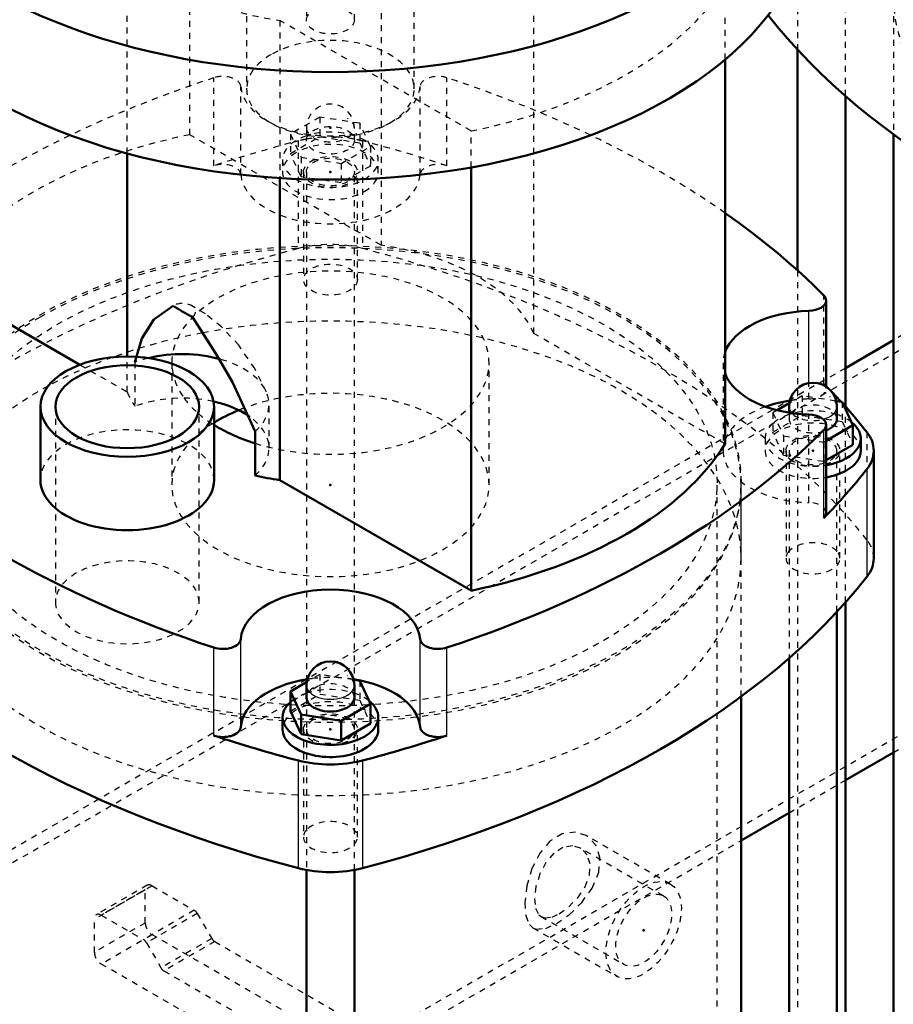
# Model space of a CAD drawing. Header units: millimetres. Extents: x -907 to 463, y -591 to 1160.
# Tile 19 of 60: x -377 to -231, y 51 to 216. Entities that reach past the tile are written whole.
import ezdxf

# ---------------------------------------------------------------- set-up
doc = ezdxf.new("R2010")
doc.units = ezdxf.units.MM
doc.linetypes.add('Dashed', pattern=[2, 1, -1])
for name, color, linetype, lineweight in [('2d ConnectionPoints', 7, 'Continuous', 50), ('AM_0', 7, 'Continuous', 50), ('AM_4', 3, 'Continuous', 25), ('AM_9', 6, 'Dashed', 25)]:
    doc.layers.add(name, color=color, linetype=linetype, lineweight=lineweight)

# ---------------------------------------------------------------- blocks, each defined once
blk = doc.blocks.new('14_Distributor_pipe_UG11145040003_2_0_in_HSVP164161451021531101300230_6')
at = {"layer": 'AM_0'}
for p, q in [((-231.23, 162.18), (-239.24, 157.55)), ((-239.24, 88.72), (-231.23, 93.34)), ((-256.67, 78.66), (-248.66, 83.29))]:
    blk.add_line(p, q, dxfattribs=at)
at = {"layer": 'AM_9'}
for p, q in [((-181.07, 191.14), (-231.23, 162.18)), ((-180.07, 189.4), (-804.01, -170.79)), ((-239.24, 157.55), (-393.87, 68.29)), ((-231.23, 93.34), (-151.27, 139.51)), ((-364.8, 18.55), (-211.8, 106.87)), ((-248.66, 83.29), (-239.24, 88.72)), ((-268.49, 71.39), (-282.54, 79.5)), ((-393.87, -0.54), (-256.67, 78.66)), ((-269.64, 69.4), (-283.47, 77.38)), ((-290.07, 65.95), (-276.24, 57.96)), ((-291.44, 64.08), (-277.39, 55.97))]:
    blk.add_line(p, q, dxfattribs=at)
for points in [[(-282.54, 79.49), (-284.3, 80.07), (-286.53, 79.78), (-288.59, 78.54), (-290.29, 76.55), (-291.6, 73.97), (-292.46, 71.07), (-292.8, 68.31), (-292.65, 66.12), (-292.03, 64.62), (-291.44, 64.08)], [(-287.48, 64.8), (-285.34, 66.3), (-283.29, 68.31), (-281.55, 70.72), (-280.45, 73.35), (-280.26, 75.83), (-280.92, 77.88), (-282.32, 79.36), (-282.54, 79.49)], [(-283.47, 77.38), (-284.82, 77.78), (-286.43, 77.5), (-287.96, 76.53), (-289.27, 75.01), (-290.29, 73.08), (-290.94, 70.97), (-291.18, 68.97), (-291.01, 67.36), (-290.46, 66.26), (-290.08, 65.95)], [(-287.04, 66.43), (-285.46, 67.57), (-283.96, 69.11), (-282.74, 70.95), (-282, 72.92), (-281.88, 74.76), (-282.37, 76.28), (-283.39, 77.33), (-283.47, 77.38)], [(-290.08, 65.95), (-289.52, 65.75), (-288.22, 65.89), (-287.04, 66.43)], [(-291.44, 64.08), (-290.92, 63.88), (-289.28, 63.99), (-287.48, 64.8)]]:
    blk.add_lwpolyline(points, dxfattribs=at)
for major_axis in [(4.45, 7.71), (3.3, 5.72)]:
    blk.add_ellipse((-272.94, 63.68), major_axis=major_axis, ratio=0.577382, dxfattribs=at)
blk = doc.blocks.new('53_Ball_valve_UG1041622_011_7_0_in_HSVP164161451021531101300230_6')
at = {"layer": 'AM_0'}
for p, q in [((-255.03, -10.52), (-256.67, -9.58)), ((-248.66, -17.98), (-256.67, -13.36)), ((-256.67, -24.08), (-249.14, -19.73))]:
    blk.add_line(p, q, dxfattribs=at)
for centre, major_axis, start_param, end_param in [((-268.03, -33.04), (13, 22.52), 5.776293, 6.4021), ((-249.14, -24.63), (3, 5.2), 0.671254, 0.785317), ((-255.27, -40.41), (8.37, 14.51), 0.193584, 0.9041)]:
    blk.add_ellipse(centre, major_axis=major_axis, ratio=0.577382, start_param=start_param, end_param=end_param, dxfattribs=at)
at = {"layer": 'AM_4'}
blk.add_line((-256.67, -15.38), (-249.14, -19.73), dxfattribs=at)
at = {"layer": 'AM_9'}
for p, q in [((-355.87, 71.18), (-364.36, 66.28)), ((-355.07, 71.1), (-363.56, 66.2)), ((-355.07, 71.1), (-348.01, 67.02)), ((-356.21, 70.44), (-364.69, 65.54)), ((-356.21, 64.89), (-356.21, 70.44)), ((-363.56, 66.2), (-356.5, 62.12)), ((-348.01, 67.02), (-356.5, 62.12)), ((-347.51, 66.49), (-356, 61.59)), ((-347.51, 66.49), (-345.1, 62.31)), ((-364.69, 59.99), (-364.69, 65.54)), ((-356.21, 64.89), (-364.69, 59.99)), ((-355.07, 62.93), (-363.56, 58.03)), ((-297.08, 29.45), (-355.07, 62.93)), ((-356, 61.59), (-353.58, 57.41)), ((-345.1, 62.31), (-353.58, 57.41)), ((-344.6, 61.78), (-353.08, 56.88)), ((-344.6, 61.78), (-293.32, 32.18)), ((-305.57, 24.55), (-363.56, 58.03)), ((-353.08, 56.88), (-301.81, 27.28)), ((-293.32, 32.18), (-301.81, 27.28)), ((-297.08, 29.45), (-305.57, 24.55)), ((-290.82, 29.54), (-299.31, 24.65)), ((-290.82, 29.54), (-281.89, 14.07)), ((-294.58, 26.81), (-303.07, 21.91)), ((-284.08, 8.63), (-294.58, 26.81)), ((-299.31, 24.65), (-290.37, 9.17)), ((-292.57, 3.73), (-303.07, 21.91)), ((-289.61, 11.41), (-284.21, 14.53)), ((-316.19, 4.84), (-303.94, 11.91)), ((-303.94, 11.91), (-292.36, 5.22)), ((-289.14, 5.39), (-300.94, 12.2)), ((-300.27, 11.58), (-294.14, 2.86)), ((-300.27, 11.58), (-288.68, 4.89)), ((-284.08, 8.63), (-284.08, 12.15)), ((-273.54, 8.79), (-276.17, 12.19)), ((-292.57, 3.73), (-292.57, 7.25)), ((-292.67, 6.43), (-292.67, -1.73)), ((-288.68, 4.89), (-289.2, 5.42)), ((-256.67, -9.58), (-284.3, 6.37)), ((-272.67, -1.73), (-272.67, 6.43)), ((-316.19, 4.84), (-304.61, -1.85)), ((-291.84, -1.69), (-301.38, 3.82)), ((-294.14, 2.86), (-282.56, -3.82)), ((-325.99, -15.52), (-319.86, 0.27)), ((-319.86, 0.27), (-308.28, -6.42)), ((-294.14, -2.03), (-300.27, -17.82)), ((-298.22, -3.16), (-298.22, -1.94)), ((-294.14, -2.03), (-282.56, -8.72)), ((-290.67, -1.73), (-290.67, -3.87)), ((-274.67, -3.87), (-274.67, -1.73)), ((-260.56, -22.69), (-292.07, -4.5)), ((-260.73, -13.04), (-256.67, -15.38)), ((-256.67, -13.36), (-257.95, -12.62)), ((-257.05, -13.37), (-245.47, -20.06)), ((-325.99, -15.52), (-314.4, -22.21)), ((-300.27, -17.82), (-288.68, -24.51)), ((-246.14, -19.43), (-248.66, -17.98)), ((-319.86, -29.13), (-325.99, -20.42)), ((-325.99, -20.42), (-314.4, -27.11)), ((-272.97, -20.11), (-261.39, -26.8)), ((-248.7, -26.59), (-258.25, -21.08)), ((-245.47, -20.06), (-239.34, -28.77)), ((-316.63, -22.6), (-307.08, -28.11)), ((-303.94, -22.39), (-316.19, -29.46)), ((-310.06, -22.45), (-309, -21.84)), ((-303.94, -22.39), (-292.36, -29.08)), ((-250.93, -22.08), (-239.34, -28.77)), ((-261.39, -26.8), (-256.67, -24.08)), ((-276.65, -24.68), (-265.06, -31.37)), ((-304.77, -26.5), (-273.26, -44.69)), ((-255.27, -26.74), (-256.33, -27.35)), ((-250.93, -26.98), (-239.34, -33.67)), ((-319.86, -29.13), (-308.28, -35.82)), ((-316.19, -29.46), (-304.61, -36.15)), ((-319.19, -29.76), (-307.39, -36.57)), ((-271.19, -47.15), (-265.06, -31.37)), ((-239.34, -33.67), (-245.47, -49.45)), ((-308.28, -35.82), (-307.44, -36.54)), ((-253.5, -35.54), (-253.86, -36.43)), ((-310.3, -38.66), (-281.03, -55.56)), ((-282.77, -40.47), (-271.19, -47.15)), ((-257.05, -42.77), (-245.47, -49.45)), ((-282.77, -45.37), (-271.19, -52.05)), ((-267.11, -46.03), (-267.11, -47.25)), ((-273.5, -47.5), (-263.95, -53.01)), ((-260.73, -47.34), (-249.14, -54.02)), ((-265.06, -60.77), (-271.19, -52.05)), ((-276.65, -54.08), (-265.06, -60.77)), ((-249.14, -54.02), (-261.39, -61.09)), ((-276.19, -54.58), (-264.39, -61.39)), ((-272.97, -54.41), (-261.39, -61.09))]:
    blk.add_line(p, q, dxfattribs=at)
for points in [[(-284.21, 14.53), (-283.13, 14.39), (-281.99, 14.1), (-281.89, 14.07)], [(-284.08, 12.15), (-283.67, 12.56), (-281.89, 14.07)], [(-290.37, 9.17), (-290.07, 10.31), (-289.65, 11.32), (-289.61, 11.41)], [(-284.08, 8.63), (-284.94, 8.94), (-285.78, 9.15), (-286.59, 9.27), (-287.38, 9.28), (-288.13, 9.2), (-288.84, 9.03), (-289.5, 8.75), (-290.11, 8.39), (-290.67, 7.93), (-291.16, 7.38), (-291.59, 6.75), (-291.95, 6.04), (-292.24, 5.26), (-292.45, 4.41), (-292.57, 3.73)], [(-292.57, 7.25), (-292.16, 7.66), (-290.37, 9.17)], [(-292.36, 5.22), (-292.95, 4.98), (-298.53, 2.36), (-303.38, -0.85), (-304.61, -1.85)], [(-289.2, 5.42), (-289.35, 5.5), (-290.46, 5.67), (-291.88, 5.39), (-292.36, 5.22)], [(-282.56, -3.82), (-285.75, 0.21), (-288.12, 3.84), (-288.68, 4.89)], [(-290.67, -3.87), (-290.66, -3.64), (-290.09, -1.8), (-288.67, -0.31), (-286.65, 0.57), (-284.25, 0.85), (-281.62, 0.57), (-279.02, -0.18), (-277.01, -1.13)], [(-277.01, -1.13), (-275.49, -2.24), (-274.74, -3.4), (-274.67, -3.87)], [(-304.61, -1.85), (-305.75, -2.97), (-306.92, -4.39), (-307.99, -5.95), (-308.28, -6.42)], [(-275.82, -5.81), (-275.82, -5.81), (-277.56, -6.93), (-279.78, -7.84), (-282.31, -8.44), (-284.97, -8.58), (-287.41, -8.09), (-289.24, -6.99), (-290.34, -5.45), (-290.67, -3.87)], [(-282.56, -8.72), (-281.9, -7.11), (-281.81, -5.52), (-282.3, -4.17), (-282.56, -3.82)], [(-274.67, -3.87), (-274.83, -4.6), (-275.82, -5.81)], [(-308.28, -6.42), (-311.47, -12.75), (-313.84, -19.83), (-314.4, -22.21)], [(-288.68, -24.51), (-286.7, -17.49), (-283.71, -10.77), (-282.56, -8.72)], [(-272.97, -20.11), (-271.24, -19.41), (-265.81, -16.69), (-261.13, -13.38), (-260.73, -13.04)], [(-260.73, -13.04), (-259.59, -12.42), (-258.41, -12.43), (-257.89, -12.65)], [(-257.89, -12.65), (-257.34, -13.06), (-257.05, -13.37)], [(-257.05, -13.37), (-253.86, -17.4), (-251.5, -21.03), (-250.93, -22.08)], [(-276.65, -24.68), (-275.99, -22.89), (-274.87, -21.37), (-273.45, -20.32), (-272.97, -20.11)], [(-314.4, -22.21), (-314.7, -24.04), (-314.74, -25.65), (-314.52, -26.84), (-314.4, -27.11)], [(-250.93, -22.08), (-250.63, -23.15), (-250.6, -24.66), (-250.82, -26.42), (-250.93, -26.98)], [(-292.36, -29.08), (-290.85, -28.17), (-289.62, -26.77), (-288.83, -25.06), (-288.68, -24.51)], [(-282.77, -40.47), (-279.58, -34.14), (-277.21, -27.06), (-276.65, -24.68)], [(-314.4, -27.11), (-312.42, -30.44), (-309.43, -34.43), (-308.28, -35.82)], [(-250.93, -26.98), (-252.91, -34), (-253.5, -35.54)], [(-304.61, -36.15), (-303.38, -35.15), (-298.67, -32.01), (-292.95, -29.31), (-292.36, -29.08)], [(-307.44, -36.54), (-307.25, -36.64), (-306.09, -36.84), (-304.94, -36.4), (-304.61, -36.15)], [(-253.86, -36.43), (-255.9, -40.72), (-257.05, -42.77)], [(-282.77, -45.37), (-283.43, -44.09), (-283.52, -42.55), (-283.03, -40.94), (-282.77, -40.47)], [(-257.05, -42.77), (-258.08, -44.35), (-259.25, -45.84), (-260.4, -47.04), (-260.73, -47.34)], [(-276.65, -54.08), (-278.63, -50.74), (-281.62, -46.75), (-282.77, -45.37)], [(-260.73, -47.34), (-261.13, -47.68), (-265.67, -50.9), (-271.24, -53.7), (-272.97, -54.41)], [(-276.14, -54.61), (-276.5, -54.3), (-276.65, -54.08)], [(-272.97, -54.41), (-274.48, -54.82), (-275.71, -54.78), (-276.14, -54.61)]]:
    blk.add_lwpolyline(points, dxfattribs=at)
for centre, major_axis, ratio, start_param, end_param in [((-355.07, 69.79), (0.8, -1.39), 0.577382, 2.356276, 3.927072), ((-363.56, 64.89), (0.8, -1.39), 0.577382, 2.356276, 3.927072), ((-348.01, 66.2), (0.5, -0.866), 0.577382, 1.570878, 2.356276), ((-355.07, 64.24), (0.8, -1.39), 0.577382, 3.927072, 5.497868), ((-356.5, 61.31), (0.5, -0.866), 0.577382, 1.570878, 2.356276), ((-344.6, 62.6), (0.5, -0.866), 0.577382, 4.71247, 5.497868), ((-363.56, 59.34), (0.8, -1.39), 0.577382, 3.927072, 5.497868), ((-353.08, 57.7), (0.5, -0.866), 0.577382, 4.71247, 5.497868), ((-293.32, 28.1), (2.5, -4.33), 0.577382, 1.570878, 2.356276), ((-297.08, 25.37), (2.5, -4.33), 0.577382, 1.570878, 2.356276), ((-301.81, 23.2), (2.5, -4.33), 0.577382, 1.570878, 2.356276), ((-305.57, 20.47), (2.5, -4.33), 0.577382, 1.570878, 2.356276), ((-282.67, 10.52), (7.11, 0), 0.577288, 0.420462, 1.789158), ((-303.94, 7.01), (3, 5.2), 0.577382, 6.021305, 7.068502), ((-282.67, 10.52), (7.11, 0), 0.577288, 2.923231, 6.703647), ((-282.67, 6.43), (10, 0), 0.577288, 6.283185, 7.995879), ((-282.67, 6.43), (10, 0), 0.577288, 2.999696, 6.283185), ((-316.19, -0.06), (3, 5.2), 0.577382, 0.785317, 1.832514), ((-297.82, -1.71), (3, 5.2), 0.577382, 4.974107, 6.021305), ((-268.03, -33.04), (13, 22.52), 0.577382, 0.118915, 5.776293), ((-322.31, -15.85), (3, 5.2), 0.577382, 1.832514, 2.879712), ((-303.94, -17.49), (3, 5.2), 0.577382, 3.92691, 4.974107), ((-249.14, -24.63), (3, 5.2), 0.577382, 6.021305, 6.95444), ((-255.27, -40.41), (8.37, 14.51), 0.577382, 0.9041, 6.47677), ((-261.39, -31.7), (3, 5.2), 0.577382, 0.785317, 1.832514), ((-316.19, -24.56), (3, 5.2), 0.577382, 2.879712, 3.92691), ((-243.02, -33.34), (3, 5.2), 0.577382, 4.974107, 6.021305), ((-267.51, -47.48), (3, 5.2), 0.577382, 1.832514, 2.879712), ((-249.14, -49.13), (3, 5.2), 0.577382, 3.92691, 4.974107), ((-261.39, -56.2), (3, 5.2), 0.577382, 2.879712, 3.92691)]:
    blk.add_ellipse(centre, major_axis=major_axis, ratio=ratio, start_param=start_param, end_param=end_param, dxfattribs=at)
for centre, major_axis, ratio in [((-297.3, -16.15), (13, 22.52), 0.577382), ((-310.07, -8.78), (8.37, 14.51), 0.577382), ((-309.01, -9.39), (7.62, 13.21), 0.577382), ((-282.67, -1.73), (10, 0), 0.577288), ((-282.67, -1.73), (8, 0), 0.577288), ((-299.46, -14.9), (7.62, 13.21), 0.577382), ((-298.42, -15.5), (6.35, 11), 0.577382), ((-265.87, -34.29), (7.62, 13.21), 0.577382), ((-266.91, -33.69), (6.35, 11), 0.577382), ((-256.33, -39.8), (7.62, 13.21), 0.577382)]:
    blk.add_ellipse(centre, major_axis=major_axis, ratio=ratio, dxfattribs=at)
blk = doc.blocks.new('82_Stud_431251_5_0_in_HSVP164161451021531101300230_6')
at = {"layer": 'AM_0'}
for p, q in [((-320.37, 105.34), (-321.38, 105.5)), ((-318.58, 101.48), (-320.37, 105.34)), ((-329.23, 105.13), (-331.96, 103.55)), ((-329.27, 104.56), (-329.27, 102.51)), ((-321.27, 102.51), (-321.27, 104.56)), ((-331.96, 103.55), (-331.96, 100.28)), ((-331.96, 103.55), (-330.17, 99.69)), ((-330.17, 96.42), (-331.96, 100.28)), ((-323.48, 98.65), (-318.58, 101.48)), ((-318.58, 101.48), (-318.58, 98.21)), ((-333.27, 99.25), (-333.27, 97.21)), ((-330.17, 99.69), (-330.17, 96.42)), ((-330.17, 99.69), (-323.48, 98.65)), ((-323.48, 98.65), (-323.48, 95.38)), ((-317.27, 97.21), (-317.27, 99.25)), ((-318.58, 98.21), (-323.48, 95.38)), ((-323.48, 95.38), (-330.17, 96.42)), ((-329.27, 73.74), (-329.27, -173.67)), ((-321.27, -168.54), (-321.27, 73.74))]:
    blk.add_line(p, q, dxfattribs=at)
blk.add_arc((-325.27, 104.56), 4, 360, 180, dxfattribs=at)
for centre, major_axis, start_param, end_param in [((-325.27, 102.51), (-4, 0), 6.283185, 9.424778), ((-325.27, 99.25), (8, 0), 0, 0.629817), ((-325.27, 99.25), (8, 0), 2.561691, 6.283185), ((-325.27, 97.21), (8, 0), 3.141593, 5.497787), ((-325.27, 97.21), (8, 0), 5.497787, 6.283185)]:
    blk.add_ellipse(centre, major_axis=major_axis, ratio=0.577288, start_param=start_param, end_param=end_param, dxfattribs=at)
at = {"layer": 'AM_4'}
blk.add_ellipse((-325.27, 104.56), major_axis=(-4, 0), ratio=0.577288, start_param=6.283185, end_param=9.424778, dxfattribs=at)
at = {"layer": 'AM_9'}
for p, q in [((-327.06, 106.38), (-329.23, 105.13)), ((-327.06, 106.38), (-327.06, 103.11)), ((-321.38, 105.5), (-327.06, 106.38)), ((-320.37, 105.34), (-320.37, 102.08)), ((-331.96, 100.28), (-327.06, 103.11)), ((-327.06, 103.11), (-320.37, 102.08)), ((-320.37, 102.08), (-318.58, 98.21)), ((-329.27, 97.21), (-329.27, 73.74)), ((-321.27, 73.74), (-321.27, 97.21))]:
    blk.add_line(p, q, dxfattribs=at)
for centre, major_axis, start_param, end_param in [((-325.27, 104.56), (-4, 0), 3.141593, 3.926991), ((-325.27, 102.51), (-4, 0), 3.141593, 6.283185), ((-325.27, 99.25), (8, 0), 0.629817, 2.094395), ((-325.27, 97.21), (8, 0), 6.283185, 9.424778), ((-325.27, 99.25), (8, 0), 2.094395, 2.561691), ((-325.27, 97.21), (4, 0), 3.926991, 9.424778), ((-325.27, 97.21), (4, 0), 3.141593, 3.926991)]:
    blk.add_ellipse(centre, major_axis=major_axis, ratio=0.577288, start_param=start_param, end_param=end_param, dxfattribs=at)
blk = doc.blocks.new('84_Stud_431251_7_0_in_HSVP164161451021531101300230_6')
at = {"layer": 'AM_9'}
for p, q in [((-327.06, 199.45), (-331.96, 196.62)), ((-327.06, 199.45), (-327.06, 196.18)), ((-320.37, 198.41), (-327.06, 199.45)), ((-329.27, 197.63), (-329.27, 195.58)), ((-321.27, 195.58), (-321.27, 197.63)), ((-320.37, 198.41), (-320.37, 195.15)), ((-318.58, 194.55), (-320.37, 198.41)), ((-331.96, 196.62), (-331.96, 193.35)), ((-331.96, 196.62), (-330.17, 192.76)), ((-331.96, 193.35), (-327.06, 196.18)), ((-327.06, 196.18), (-320.37, 195.15)), ((-323.48, 191.72), (-318.58, 194.55)), ((-320.37, 195.15), (-318.58, 191.28)), ((-318.58, 194.55), (-318.58, 191.28)), ((-330.17, 189.49), (-331.96, 193.35)), ((-330.17, 192.76), (-323.48, 191.72)), ((-330.17, 192.76), (-330.17, 189.49)), ((-333.27, 192.32), (-333.27, 190.28)), ((-323.48, 191.72), (-323.48, 188.46)), ((-318.58, 191.28), (-323.48, 188.46)), ((-317.27, 190.28), (-317.27, 192.32)), ((-323.48, 188.46), (-330.17, 189.49)), ((-329.27, 190.28), (-329.27, 104.56)), ((-321.27, 104.56), (-321.27, 190.28)), ((-329.27, 102.51), (-329.27, 97.21)), ((-321.27, 97.21), (-321.27, 102.51))]:
    blk.add_line(p, q, dxfattribs=at)
blk.add_arc((-325.27, 197.63), 4, 360, 180, dxfattribs=at)
for centre, major_axis, start_param, end_param in [((-325.27, 197.63), (-4, 0), 6.283185, 10.210176), ((-325.27, 192.32), (8, 0), 5.497787, 8.278426), ((-325.27, 192.32), (8, 0), 2.094395, 3.141593), ((-325.27, 192.32), (8, 0), -4.218848, -4.18879), ((-325.27, 192.32), (8, 0), -4.287944, -4.218848), ((-325.27, 190.28), (8, 0), 0, 5.497787), ((-325.27, 192.32), (8, 0), 3.141593, 5.497787), ((-325.27, 190.28), (8, 0), 5.497787, 6.283185)]:
    blk.add_ellipse(centre, major_axis=major_axis, ratio=0.577288, start_param=start_param, end_param=end_param, dxfattribs=at)
for centre, major_axis in [((-325.27, 195.58), (-4, 0)), ((-325.27, 190.28), (4, 0))]:
    blk.add_ellipse(centre, major_axis=major_axis, ratio=0.577288, dxfattribs=at)
blk = doc.blocks.new('85_Stud_431251_8_0_in_HSVP164161451021531101300230_6')
at = {"layer": 'AM_0'}
for p, q in [((-248.62, 151.66), (-250.64, 150.5)), ((-239.76, 151.88), (-240.77, 152.03)), ((-237.97, 148.01), (-239.76, 151.88)), ((-248.66, 151.09), (-248.66, 150.09)), ((-240.66, 149.05), (-240.66, 151.09)), ((-242.47, 145.41), (-237.97, 148.01)), ((-237.97, 148.01), (-237.97, 144.75)), ((-237.97, 144.75), (-242.47, 142.15)), ((-236.66, 143.74), (-236.66, 145.78)), ((-240.66, -154.62), (-240.66, 116.84)), ((-248.66, 109.1), (-248.66, -153.74))]:
    blk.add_line(p, q, dxfattribs=at)
blk.add_arc((-244.66, 151.09), 4, 360, 180, dxfattribs=at)
for centre, major_axis, start_param, end_param in [((-244.66, 149.05), (-4, 0), 2.149862, 3.141593), ((-244.66, 145.78), (8, 0), 4.989545, 6.913002), ((-244.66, 143.74), (8, 0), 5.497787, 6.283185), ((-244.66, 143.74), (8, 0), 4.989545, 5.497787)]:
    blk.add_ellipse(centre, major_axis=major_axis, ratio=0.577288, start_param=start_param, end_param=end_param, dxfattribs=at)
at = {"layer": 'AM_4'}
for start_param, end_param in [(6.283185, 6.762297), (2.011219, 3.141593)]:
    blk.add_ellipse((-244.66, 151.09), major_axis=(-4, 0), ratio=0.577288, start_param=start_param, end_param=end_param, dxfattribs=at)
at = {"layer": 'AM_9'}
for p, q in [((-246.45, 152.91), (-248.62, 151.66)), ((-246.45, 152.91), (-246.45, 149.65)), ((-240.77, 152.03), (-246.45, 152.91)), ((-239.76, 151.88), (-239.76, 148.61)), ((-250.64, 150.5), (-251.35, 150.08)), ((-251.35, 150.08), (-251.35, 146.82)), ((-251.35, 150.08), (-249.56, 146.22)), ((-251.35, 146.82), (-246.45, 149.65)), ((-248.66, 150.09), (-248.66, 149.05)), ((-246.45, 149.65), (-239.76, 148.61)), ((-239.76, 148.61), (-237.97, 144.75)), ((-249.56, 142.95), (-251.35, 146.82)), ((-252.66, 145.78), (-252.66, 143.74)), ((-249.56, 146.22), (-249.56, 142.95)), ((-249.56, 146.22), (-242.87, 145.19)), ((-242.87, 145.19), (-242.47, 145.41)), ((-242.87, 145.19), (-242.87, 141.92)), ((-248.66, 143.74), (-248.66, 109.1)), ((-240.66, 116.84), (-240.66, 143.74)), ((-242.87, 141.92), (-249.56, 142.95)), ((-242.47, 142.15), (-242.87, 141.92))]:
    blk.add_line(p, q, dxfattribs=at)
for centre, major_axis, start_param, end_param in [((-244.66, 149.05), (-4, 0), 3.141593, 8.433047), ((-244.66, 151.09), (-4, 0), 3.141593, 3.926991), ((-244.66, 145.78), (8, 0), 2.094395, 2.561691), ((-244.66, 145.78), (8, 0), -4.287944, -4.18879), ((-244.66, 151.09), (-4, 0), 0.479112, 2.011219), ((-244.66, 145.78), (8, 0), 1.047198, 1.995241), ((-244.66, 145.78), (8, 0), 0.629817, 1.047198), ((-244.66, 143.74), (8, 0), 0, 3.141593), ((-244.66, 145.78), (8, 0), 2.561691, 3.141593), ((-244.66, 145.78), (8, 0), 3.141593, 4.989545), ((-244.66, 143.74), (4, 0), 6.283185, 10.210176), ((-244.66, 143.74), (8, 0), 3.141593, 4.989545), ((-244.66, 143.74), (4, 0), 3.926991, 6.283185)]:
    blk.add_ellipse(centre, major_axis=major_axis, ratio=0.577288, start_param=start_param, end_param=end_param, dxfattribs=at)
blk = doc.blocks.new('92_rqga94z760dfimy4ax9mnq1rv________0_in_HSVP164161451021531101300230_6')
at = {"layer": 'AM_0'}
blk.add_ellipse((-325.27, 253.16), major_axis=(80, 0), ratio=0.577288, start_param=3.747842, end_param=6.223137, dxfattribs=at)
at = {"layer": 'AM_9'}
for p, q in [((-339.27, 250.3), (-339.27, 204.17)), ((-311.27, 204.17), (-311.27, 250.3)), ((-329.27, 221.35), (-329.27, 215.63)), ((-321.27, 215.63), (-321.27, 221.35))]:
    blk.add_line(p, q, dxfattribs=at)
blk.add_ellipse((-325.27, 215.63), major_axis=(-4, 0), ratio=0.577288, dxfattribs=at)
for start_param, end_param in [(3.141593, 8.63938), (2.356194, 3.141593)]:
    blk.add_ellipse((-325.27, 204.17), major_axis=(14, 0), ratio=0.577288, start_param=start_param, end_param=end_param, dxfattribs=at)
blk = doc.blocks.new('93_Motorstool2_4_6130STC_130_2_0_in_HSVP164161451021531101300230_6')
at = {"layer": 'AM_0'}
for p, q in [((-259.33, 144.87), (-259.33, 209.04)), ((-359.23, 159.46), (-359.23, 193.38)), ((-301.76, 120.38), (-301.76, 191.05)), ((-333.73, 189.27), (-333.73, 138.83)), ((-391.2, 172.01), (-367.12, 158.11)), ((-242.47, 154.44), (-242.47, 168.82)), ((-373.71, 151.09), (-373.71, 138.85)), ((-344.71, 138.85), (-344.71, 151.09)), ((-242.47, 133.36), (-242.47, 148.06)), ((-337.86, 139.59), (-337.86, 146.94)), ((-234.5, 125.78), (-234.5, 143.74)), ((-333.73, 138.83), (-301.76, 120.38))]:
    blk.add_line(p, q, dxfattribs=at)
for points in [[(-357.92, 158.52), (-356.77, 162.49), (-354.78, 165.63), (-351.56, 167.96)], [(-348.38, 166.13), (-346.95, 163.96), (-344.18, 159.61), (-341.61, 155.18), (-337.86, 146.94)]]:
    blk.add_lwpolyline(points, dxfattribs=at)
for centre, major_axis, start_param, end_param in [((-325.27, 253.16), (-80, 0), 0.60625, 3.081544), ((-325.27, 235.19), (-80, 0), 0.504934, 3.141593), ((-389.62, 121.29), (169, 0), 0.518934, 0.690551), ((-245.47, 168.82), (3, 0), 6.283185, 6.802119), ((-325.27, 181.3), (-35, 0), 0.721101, 0.849695), ((-245.47, 168.82), (3, 0), 4.757462, 6.283185), ((-244.66, 158.44), (15, 0), 1.615869, 2.933245), ((-350.02, 151.5), (14.5, 0), 1.120383, 1.970945), ((-244.66, 158.44), (15, 0), 3.34994, 4.667316), ((-389.62, 106.6), (169, 0), 0.483, 0.514202), ((-350.02, 144.15), (14.5, 0), 0.678488, 1.201801), ((-244.66, 143.74), (15, 0), 1.831638, 2.128134), ((-389.62, 106.6), (169, 0), 0.425174, 0.478394), ((-325.27, 138.03), (26.5, 0), -4.096133, -3.888744), ((-245.47, 148.06), (3, 0), 0, 1.525724), ((-325.27, 158.44), (26.5, 0), 3.888744, 4.217137), ((-245.47, 148.06), (3, 0), 5.764252, 6.283185), ((-260.92, 195.59), (169, 0), 3.660526, 4.193455), ((-389.62, 195.59), (169, 0), 5.231323, 5.764252), ((-247.5, 143.74), (13, 0), 0, 0.425174), ((-325.27, 158.44), (70, 0), 5.054876, 5.940698), ((-247.5, 143.74), (13, 0), 5.858012, 6.283185), ((-389.62, 180.89), (169, 0), -0.518934, -0.425174), ((-359.21, 138.85), (-14.5, 0), 0, 3.141593), ((-325.27, 158.44), (-35, 0), 1.202705, 1.326498), ((-245.47, 133.36), (3, 0), 5.764252, 6.283185), ((-247.5, 125.78), (13, 0), 5.858012, 6.283185), ((-260.92, 162.92), (169, 0), 3.566766, 4.287215), ((-389.62, 162.92), (169, 0), 5.137563, 5.858012), ((-325.27, 111.9), (15, 0), 0.045073, 3.09652), ((-343.25, 112.37), (3, 0), 4.193455, 6.238113), ((-307.29, 112.37), (3, 0), 3.186665, 5.231323), ((-325.27, 97.21), (15, 0), 1.831638, 3.09652), ((-325.27, 97.21), (15, 0), 0.045073, 1.309954), ((-343.25, 97.67), (3, 0), 4.193455, 6.238113), ((-307.29, 97.67), (3, 0), 3.186665, 5.231323), ((-260.92, 180.89), (169, 0), 4.193455, 4.287215), ((-389.62, 180.89), (169, 0), -1.145623, -1.051863), ((-325.27, 98.85), (13, 0), 4.287215, 5.137563), ((-325.27, 80.89), (13, 0), 4.287215, 5.137563)]:
    blk.add_ellipse(centre, major_axis=major_axis, ratio=0.577288, start_param=start_param, end_param=end_param, dxfattribs=at)
for major_axis in [(14.5, 0), (12, 0)]:
    blk.add_ellipse((-359.21, 151.09), major_axis=major_axis, ratio=0.577288, dxfattribs=at)
at = {"layer": 'AM_4'}
for p, q in [((-245.33, 155.03), (-245.33, 167.09)), ((-242.86, 132.5), (-242.86, 147.2)), ((-235.66, 140.65), (-235.66, 122.68)), ((-340.25, 97.6), (-340.25, 112.29)), ((-310.28, 97.6), (-310.28, 112.29)), ((-344.74, 96.17), (-344.74, 110.87)), ((-305.8, 96.17), (-305.8, 110.87)), ((-330.63, 92.01), (-330.63, 74.05)), ((-319.91, 92.01), (-319.91, 74.05))]:
    blk.add_line(p, q, dxfattribs=at)
at = {"layer": 'AM_9'}
for p, q in [((-348.78, 196.5), (-348.78, 273.26)), ((-316.8, 254.8), (-316.8, 178.04)), ((-291.31, 163.33), (-291.31, 240.08)), ((-359.23, 193.38), (-359.23, 230.31)), ((-259.33, 209.04), (-259.33, 221.62)), ((-301.76, 197.13), (-333.73, 215.59)), ((-333.73, 215.59), (-333.73, 189.27)), ((-344.74, 191.31), (-344.74, 206.01)), ((-305.8, 191.31), (-305.8, 206.01)), ((-340.25, 189.89), (-340.25, 204.58)), ((-310.28, 189.89), (-310.28, 204.58)), ((-316.8, 178.04), (-348.78, 196.5)), ((-301.76, 191.05), (-301.76, 197.13)), ((-330.63, 195.47), (-330.63, 177.51)), ((-319.91, 195.47), (-319.91, 177.51)), ((-329.77, 190.28), (-329.77, 172.31)), ((-320.77, 172.31), (-320.77, 190.28)), ((-242.86, 154.98), (-242.86, 169.68)), ((-259.33, 144.87), (-291.31, 163.33)), ((-359.23, 153.55), (-359.23, 159.46)), ((-367.12, 158.11), (-359.23, 153.55)), ((-357.92, 158.52), (-357.92, 151.17)), ((-351.77, 158.44), (-351.77, 138.03)), ((-298.77, 138.03), (-298.77, 158.44)), ((-259.66, 158.44), (-259.66, 143.74)), ((-245.33, 152.39), (-245.33, 155.03)), ((-242.47, 154.12), (-242.47, 154.44)), ((-335.52, 144.15), (-335.52, 151.5)), ((-371.21, 151.09), (-371.21, 118.43)), ((-347.21, 118.43), (-347.21, 151.09)), ((-245.33, 135.09), (-245.33, 149.79)), ((-235.66, 146.84), (-235.66, 140.65)), ((-249.16, 143.74), (-249.16, 125.78)), ((-240.16, 125.78), (-240.16, 143.74)), ((-256.67, 125.78), (-256.67, 138.03)), ((-329.77, 97.21), (-329.77, 79.24)), ((-320.77, 79.24), (-320.77, 97.21))]:
    blk.add_line(p, q, dxfattribs=at)
blk.add_lwpolyline([(-335.94, 153.5), (-337.9, 157.45), (-340.58, 161.35), (-343.44, 164.42), (-346.16, 166.6), (-348.4, 167.92), (-348.62, 168.03)], dxfattribs=at)
for centre, major_axis, start_param, end_param in [((-325.27, 235.19), (-80, 0), 3.141593, 6.788119), ((-325.27, 235.19), (-35, 0), 0.244299, 1.326498), ((-325.27, 235.19), (70, 0), 5.054876, 5.940698), ((-260.92, 121.29), (169, 0), 2.08973, 2.451042), ((-343.25, 204.51), (3, 0), 0.045073, 2.08973), ((-307.29, 204.51), (3, 0), 1.051863, 3.09652), ((-389.62, 121.29), (169, 0), 0.878963, 1.051863), ((-325.27, 204.97), (15, 0), 3.186665, 6.238113), ((-325.27, 158.44), (70, 0), 1.913283, 2.799106), ((-325.27, 188.63), (13, 0), -4.399622, -4.287215), ((-325.27, 188.63), (13, 0), 1.658039, 1.883563), ((-325.27, 188.63), (13, 0), 1.483553, 1.658039), ((-325.27, 188.63), (13, 0), 1.25803, 1.483553), ((-325.27, 188.63), (13, 0), 1.145623, 1.25803), ((-389.62, 121.29), (169, 0), 0.690551, 0.878963), ((-260.92, 106.6), (169, 0), -4.27856, -4.193455), ((-260.92, 106.6), (169, 0), -4.287215, -4.281961), ((-389.62, 106.6), (169, 0), 1.051863, 1.145623), ((-343.25, 189.81), (3, 0), 0.045073, 2.08973), ((-307.29, 189.81), (3, 0), 1.051863, 3.09652), ((-325.27, 190.28), (15, 0), 3.186665, 6.238113), ((-325.27, 138.03), (68.6, 0), 6.283185, 8.63938), ((-325.27, 170.67), (13, 0), 1.145623, 1.99597), ((-325.27, 158.44), (-35, 0), 3.385891, 4.46809), ((-260.92, 88.63), (169, 0), 1.99597, 2.716419), ((-389.62, 88.63), (169, 0), 0.425174, 1.145623), ((-325.27, 158.44), (26.5, 0), 4.217137, 9.822015), ((-325.27, 125.78), (68.6, 0), 3.141593, 8.170196), ((-350.02, 167.02), (2.25, 0), 5.529936, 8.607231), ((-325.27, 138.03), (68.6, 0), 2.356194, 6.283185), ((-325.27, 125.78), (68.6, 0), 1.88701, 2.130237), ((-244.66, 158.44), (15, 0), 2.933245, 3.34994), ((-325.27, 125.78), (68.6, 0), -4.152948, -3.954497), ((-350.02, 151.5), (14.5, 0), -4.31224, -4.135644), ((-350.02, 151.5), (14.5, 0), 5.706441, 7.403568), ((-325.27, 125.78), (68.6, 0), 2.328689, 3.141593), ((-325.27, 138.03), (26.5, 0), 0.785398, 2.1515), ((-245.47, 154.12), (3, 0), 6.283185, 6.802119), ((-389.62, 106.6), (169, 0), 0.514202, 0.518934), ((-325.27, 158.44), (-35, 0), 0.244299, 0.368091), ((-350.02, 144.15), (14.5, 0), 1.201801, 2.147541), ((-245.47, 154.12), (3, 0), 4.757462, 6.283185), ((-325.27, 158.44), (26.5, 0), 3.538829, 3.726563), ((-244.66, 143.74), (15, 0), -4.512549, -4.451547), ((-244.66, 143.74), (15, 0), 1.615869, 1.770636), ((-389.62, 106.6), (169, 0), 0.478394, 0.483), ((-325.27, 158.44), (26.5, 0), 3.726563, 3.888744), ((-325.27, 138.03), (26.5, 0), -4.131685, -4.096133), ((-244.66, 143.74), (15, 0), 2.128134, 2.933245), ((-325.27, 138.03), (26.5, 0), 2.394441, 6.283185), ((-350.02, 144.15), (14.5, 0), 5.706441, 6.961673), ((-325.27, 138.03), (26.5, 0), 0, 0.785398), ((-359.21, 138.85), (-14.5, 0), 3.141593, 6.283185), ((-244.66, 143.74), (15, 0), 2.933245, 3.141593), ((-244.66, 143.74), (15, 0), 3.141593, 4.667316), ((-245.47, 133.36), (3, 0), 6.283185, 7.808909), ((-244.66, 125.78), (4.5, 0), 0.475882, 2.66571), ((-247.5, 125.78), (13, 0), 0, 0.425174), ((-244.66, 125.78), (4.5, 0), 2.66571, 3.141593), ((-244.66, 125.78), (4.5, 0), 6.283185, 6.759068), ((-359.21, 118.43), (12, 0), 0, 2.356194), ((-244.66, 125.78), (4.5, 0), 3.141593, 6.283185), ((-359.21, 118.43), (12, 0), 2.356194, 3.141593), ((-359.21, 118.43), (12, 0), 3.141593, 6.283185), ((-325.27, 97.21), (15, 0), -4.512549, -4.451547), ((-325.27, 97.21), (15, 0), 1.309954, 1.770636), ((-325.27, 79.24), (4.5, 0), 3.141593, 8.948896), ((-325.27, 79.24), (4.5, 0), 2.66571, 3.141593)]:
    blk.add_ellipse(centre, major_axis=major_axis, ratio=0.577288, start_param=start_param, end_param=end_param, dxfattribs=at)
for centre, major_axis in [((-325.27, 190.28), (-4.5, 0)), ((-325.27, 172.31), (4.5, 0)), ((-244.66, 143.74), (-4.5, 0)), ((-325.27, 97.21), (-4.5, 0))]:
    blk.add_ellipse(centre, major_axis=major_axis, ratio=0.577288, dxfattribs=at)
blk = doc.blocks.new('94_Movitec_B_Pump_Mantal_137_2354_2_0_in_HSVP164161451021531101300230_6')
at = {"layer": 'AM_0'}
blk.add_line((-256.67, -137.96), (-256.67, 102.69), dxfattribs=at)
at = {"layer": 'AM_9'}
for p, q in [((-260.67, -151.03), (-260.67, 138.43)), ((-256.67, 102.69), (-256.67, 138.43))]:
    blk.add_line(p, q, dxfattribs=at)
for major_axis in [(-68.6, 0), (-64.6, 0)]:
    blk.add_ellipse((-325.27, 138.43), major_axis=major_axis, ratio=0.577288, dxfattribs=at)
blk = doc.blocks.new('103_Stud_431251_10_0_in_HSVP164161451021531101300230_6')
at = {"layer": 'AM_0'}
for p, q in [((-247.24, 210.73), (-247.24, 173.86)), ((-239.24, 151.12), (-239.24, 202.99)), ((-239.24, -114.3), (-239.24, 118.4))]:
    blk.add_line(p, q, dxfattribs=at)
at = {"layer": 'AM_9'}
for p, q in [((-247.24, 237.63), (-247.24, 210.73)), ((-239.24, 202.99), (-239.24, 237.63)), ((-247.24, 173.86), (-247.24, -114.3)), ((-239.24, 118.4), (-239.24, 151.12))]:
    blk.add_line(p, q, dxfattribs=at)
blk = doc.blocks.new('113_Motorstool2_4_6130STC_130_3_0_in_HSVP164161451021531101300230_6')
at = {"layer": 'AM_0'}
for centre, start_param, end_param in [((-98.29, 289.47), 3.660526, 4.193455), ((-98.29, 256.81), 3.566766, 4.287215)]:
    blk.add_ellipse(centre, major_axis=(169, 0), ratio=0.577288, start_param=start_param, end_param=end_param, dxfattribs=at)
at = {"layer": 'AM_9'}
blk.add_ellipse((-162.63, 219.66), major_axis=(68.6, 0), ratio=0.577288, start_param=2.356194, end_param=8.170196, dxfattribs=at)
blk = doc.blocks.new('114_Movitec_B_Pump_Mantal_137_2354_3_0_in_HSVP164161451021531101300230_6')
at = {"layer": 'AM_0'}
blk.add_line((-231.23, 196.58), (-231.23, -44.08), dxfattribs=at)
at = {"layer": 'AM_9'}
blk.add_line((-231.23, 232.32), (-231.23, 196.58), dxfattribs=at)

msp = doc.modelspace()

# ---------------------------------------------------------------- linework, layer by layer
at = {"layer": '2d ConnectionPoints'}
for p in [(-325.27, 197.67), (-325.27, 190.28), (-244.66, 143.74), (-325.27, 138.03), (-325.27, 138.03), (-325.27, 97.21), (-325.27, 97.21), (-272.94, 63.68)]:
    msp.add_point(p, dxfattribs=at)

# ---------------------------------------------------------------- block references
for name in ['92_rqga94z760dfimy4ax9mnq1rv________0_in_HSVP164161451021531101300230_6', '113_Motorstool2_4_6130STC_130_3_0_in_HSVP164161451021531101300230_6', '93_Motorstool2_4_6130STC_130_2_0_in_HSVP164161451021531101300230_6', '114_Movitec_B_Pump_Mantal_137_2354_3_0_in_HSVP164161451021531101300230_6', '103_Stud_431251_10_0_in_HSVP164161451021531101300230_6', '84_Stud_431251_7_0_in_HSVP164161451021531101300230_6', '14_Distributor_pipe_UG11145040003_2_0_in_HSVP164161451021531101300230_6', '94_Movitec_B_Pump_Mantal_137_2354_2_0_in_HSVP164161451021531101300230_6', '85_Stud_431251_8_0_in_HSVP164161451021531101300230_6', '82_Stud_431251_5_0_in_HSVP164161451021531101300230_6', '53_Ball_valve_UG1041622_011_7_0_in_HSVP164161451021531101300230_6']:
    msp.add_blockref(name, (0, 0))

doc.saveas('drawing.dxf')
